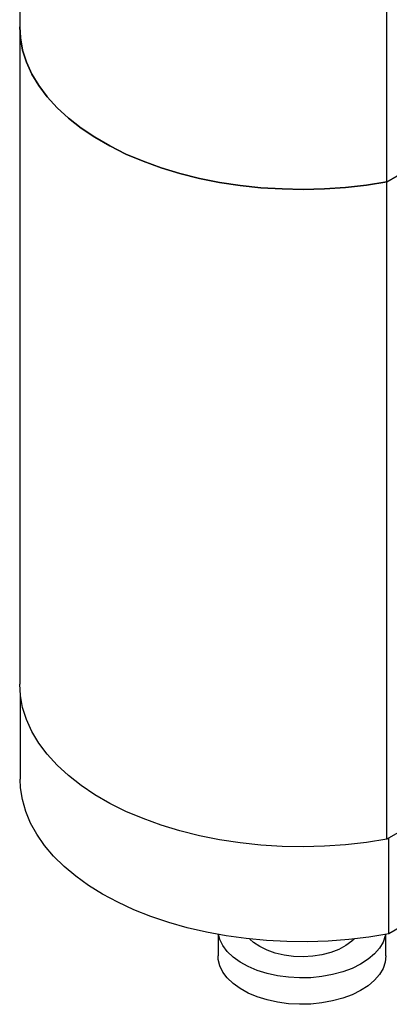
# Model space of a CAD drawing. Header units: inches. Extents: x 1.28 to 8.74, y 0.51 to 8.07.
# Tile 6 of 11: x 7.16 to 7.7, y 5.82 to 7.26. Entities that reach past the tile are written whole.
import ezdxf

# ---------------------------------------------------------------- set-up
doc = ezdxf.new("R2010")
doc.units = ezdxf.units.IN
doc.header["$MEASUREMENT"] = 0

msp = doc.modelspace()

# ---------------------------------------------------------------- linework, layer by layer
at = {"color": 7, "linetype": 'Continuous', "lineweight": 25}
for p, q in [((7.1557, 7.5959), (7.1557, 7.2492)), ((7.6943, 7.0217), (7.6943, 7.3737)), ((7.1557, 7.2492), (7.1557, 6.2847)), ((7.6943, 7.0217), (7.7096, 7.0305)), ((7.6943, 6.0573), (7.6943, 7.0217)), ((7.1564, 6.2713), (7.1564, 6.1453)), ((7.963, 6.2124), (7.6943, 6.0573)), ((7.963, 6.0719), (7.697, 5.9183)), ((7.697, 5.9183), (7.697, 6.0589)), ((7.4466, 5.9175), (7.4466, 5.8861)), ((7.6929, 5.8861), (7.6929, 5.9175))]:
    msp.add_line(p, q, dxfattribs=at)
at = {"color": 7, "linetype": 'Continuous', "lineweight": 25, "flags": 128}
for points in [[(7.6943, 7.0217), (7.6643, 7.0169), (7.6337, 7.0134), (7.6028, 7.0113), (7.5717, 7.0105), (7.5405, 7.0111), (7.5095, 7.013), (7.4789, 7.0163), (7.4488, 7.0208), (7.4193, 7.0267), (7.3907, 7.0339), (7.3631, 7.0422), (7.3367, 7.0518), (7.3116, 7.0624), (7.288, 7.0742), (7.266, 7.0869), (7.2457, 7.1005), (7.2272, 7.115), (7.2107, 7.1303), (7.1962, 7.1462), (7.1838, 7.1627), (7.1736, 7.1797), (7.1657, 7.1971), (7.16, 7.2148), (7.1567, 7.2327), (7.1557, 7.2492)], [(7.1557, 7.2492), (7.1567, 7.2327), (7.16, 7.2148), (7.1657, 7.1971), (7.1736, 7.1797), (7.1838, 7.1627), (7.1962, 7.1462), (7.2107, 7.1303), (7.2272, 7.115), (7.2457, 7.1005), (7.266, 7.0869), (7.288, 7.0742), (7.3116, 7.0624), (7.3367, 7.0518), (7.3631, 7.0422), (7.3907, 7.0339), (7.4193, 7.0267), (7.4488, 7.0208), (7.4789, 7.0163), (7.5095, 7.013), (7.5405, 7.0111), (7.5717, 7.0105), (7.6028, 7.0113), (7.6337, 7.0134), (7.6643, 7.0169), (7.6943, 7.0217)], [(7.6943, 6.0573), (7.6643, 6.0525), (7.6337, 6.049), (7.6028, 6.0469), (7.5717, 6.0461), (7.5405, 6.0467), (7.5095, 6.0486), (7.4789, 6.0518), (7.4488, 6.0564), (7.4193, 6.0623), (7.3907, 6.0694), (7.3631, 6.0778), (7.3367, 6.0874), (7.3116, 6.098), (7.288, 6.1097), (7.266, 6.1225), (7.2457, 6.1361), (7.2272, 6.1506), (7.2107, 6.1658), (7.1962, 6.1818), (7.1838, 6.1983), (7.1736, 6.2153), (7.1657, 6.2327), (7.16, 6.2504), (7.1567, 6.2682), (7.1557, 6.2847)], [(7.697, 5.9183), (7.6679, 5.9135), (7.6383, 5.91), (7.6083, 5.9077), (7.578, 5.9067), (7.5478, 5.907), (7.5176, 5.9086), (7.4878, 5.9114), (7.4584, 5.9155), (7.4295, 5.9208), (7.4015, 5.9274), (7.3743, 5.935), (7.3482, 5.9439), (7.3232, 5.9538), (7.2996, 5.9647), (7.2774, 5.9766), (7.2568, 5.9894), (7.2379, 6.003), (7.2208, 6.0174), (7.2055, 6.0325), (7.1922, 6.0482), (7.1809, 6.0644), (7.1716, 6.081), (7.1646, 6.098), (7.1597, 6.1153), (7.1569, 6.1327), (7.1564, 6.1453)], [(7.6887, 5.9064), (7.6834, 5.8974), (7.676, 5.8889), (7.6668, 5.8811), (7.6558, 5.874), (7.6433, 5.8678), (7.6295, 5.8626), (7.6146, 5.8586), (7.599, 5.8557), (7.5827, 5.8541), (7.5663, 5.8537), (7.5499, 5.8546), (7.5339, 5.8568), (7.5185, 5.8601), (7.5041, 5.8647), (7.4908, 5.8703), (7.4789, 5.8768), (7.4686, 5.8842), (7.4602, 5.8924), (7.4537, 5.9011), (7.4492, 5.9102), (7.4473, 5.9174)], [(7.6462, 5.9108), (7.6427, 5.9075), (7.6341, 5.9011), (7.6237, 5.8956), (7.612, 5.8911), (7.5991, 5.8878), (7.5855, 5.8857), (7.5715, 5.8849), (7.5574, 5.8854), (7.5437, 5.8872), (7.5306, 5.8902), (7.5186, 5.8944), (7.5079, 5.8997), (7.4987, 5.9059), (7.4933, 5.9108)], [(7.6922, 5.9174), (7.6919, 5.9157), (7.6887, 5.9064)], [(7.6887, 5.8677), (7.6834, 5.8587), (7.676, 5.8502), (7.6668, 5.8423), (7.6558, 5.8353), (7.6433, 5.8291), (7.6295, 5.8239), (7.6146, 5.8199), (7.599, 5.817), (7.5827, 5.8154), (7.5663, 5.815), (7.5499, 5.8159), (7.5339, 5.8181), (7.5185, 5.8214), (7.5041, 5.826), (7.4908, 5.8315), (7.4789, 5.8381), (7.4686, 5.8455), (7.4602, 5.8537), (7.4537, 5.8624), (7.4492, 5.8715), (7.4469, 5.8809), (7.4466, 5.8861)], [(7.6929, 5.8861), (7.6919, 5.877), (7.6887, 5.8677)]]:
    msp.add_lwpolyline(points, dxfattribs=at)

doc.saveas('drawing.dxf')
